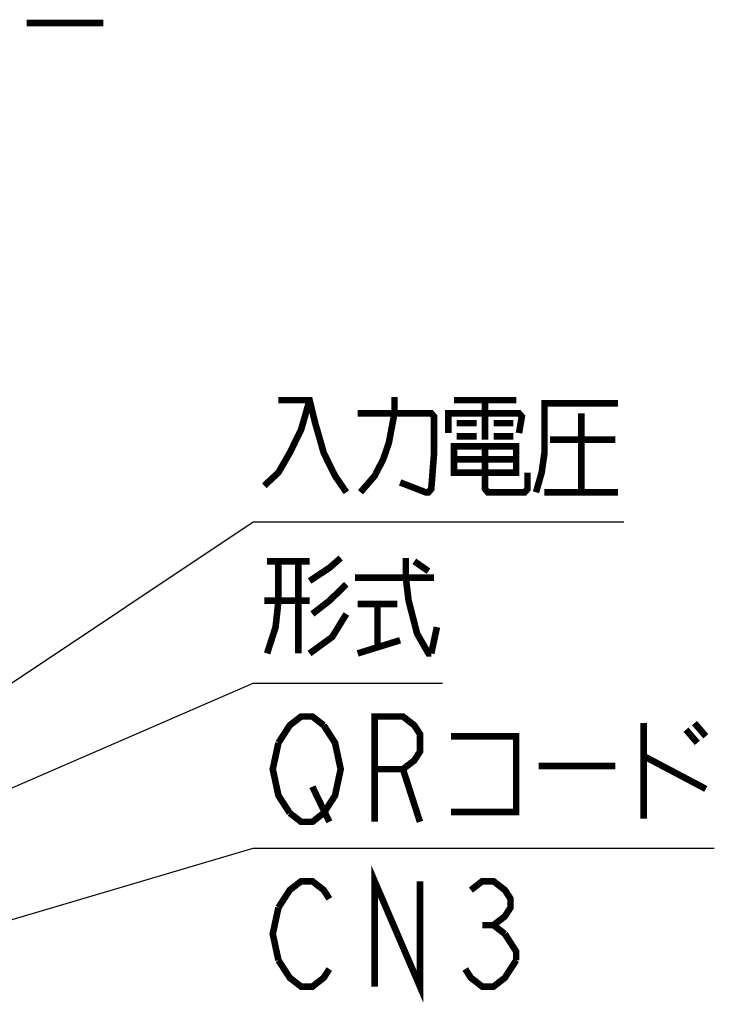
# Model space of a CAD drawing. Extents: x 90 to 1223, y 50 to 821.
# Tile 27 of 35: x 794 to 857, y 602 to 692. Entities that reach past the tile are written whole.
import ezdxf

# ---------------------------------------------------------------- set-up
doc = ezdxf.new("R2010")
doc.units = 0
doc.header["$LTSCALE"] = 69.3
doc.layers.get('0').update_dxf_attribs({"linetype": 'CONTINUOUS'})
doc.layers.add('ALL_NOTE', color=7, linetype='CONTINUOUS')

msp = doc.modelspace()

# ---------------------------------------------------------------- linework, layer by layer
at = {"color": 2, "linetype": 'CONTINUOUS', "const_width": 0.6}
msp.add_lwpolyline([(794.608, 691.852), (801.574, 691.852)], dxfattribs=at)
at = {"layer": 'ALL_NOTE', "color": 2, "linetype": 'CONTINUOUS'}
for p, q in [((770.25, 616.377), (815.25, 646.367)), ((815.25, 646.367), (816, 646.367)), ((816, 646.367), (849.024, 646.367)), ((770.25, 612.133), (815.25, 631.678)), ((815.25, 631.678), (816, 631.678)), ((816, 631.678), (832.512, 631.678)), ((755.721, 599.029), (815.25, 616.625)), ((815.25, 616.625), (816, 616.625)), ((816, 616.625), (857.28, 616.625))]:
    msp.add_line(p, q, dxfattribs=at)
at = {"layer": 'ALL_NOTE', "color": 2, "linetype": 'CONTINUOUS', "const_width": 0.6}
for points in [[(825.03, 649.067), (826.32, 650.567), (827.094, 652.067), (827.61, 653.567), (828.126, 656.267), (828.126, 657.767)], [(820.386, 657.467), (819.612, 654.767), (818.58, 652.667), (817.548, 650.867), (816.258, 649.667)], [(817.548, 657.467), (820.386, 657.467), (820.902, 655.367), (821.676, 652.667), (822.708, 650.567), (823.74, 649.067)], [(833.544, 657.467), (839.22, 657.467)], [(836.382, 657.467), (836.382, 653.867)], [(841.026, 649.067), (841.542, 650.867), (841.8, 652.667), (841.8, 657.167), (848.508, 657.167)], [(824.772, 656.267), (831.48, 656.267), (831.738, 655.967), (831.738, 652.667), (831.48, 649.367), (831.222, 649.067), (830.964, 649.067), (828.642, 649.967)], [(833.028, 654.467), (833.028, 656.267), (839.478, 656.267), (839.736, 655.967), (839.478, 654.467)], [(845.154, 656.267), (845.154, 649.067)], [(833.802, 655.367), (835.608, 655.367)], [(837.156, 655.367), (838.962, 655.367)], [(833.802, 654.167), (835.608, 654.167)], [(837.156, 654.167), (838.962, 654.167)], [(833.544, 653.267), (833.544, 650.867), (839.22, 650.867), (839.22, 653.267), (833.544, 653.267)], [(836.382, 653.267), (836.382, 649.367), (836.64, 649.067), (839.994, 649.067), (840.252, 649.367), (840.252, 650.867)], [(842.316, 653.867), (848.25, 653.867)], [(833.544, 652.067), (839.22, 652.067)], [(841.8, 649.067), (848.508, 649.067)], [(817.548, 642.778), (817.548, 639.178), (817.29, 636.778), (816.516, 634.378)], [(816.516, 642.778), (820.386, 642.778)], [(819.354, 642.778), (819.354, 634.378)], [(820.386, 640.978), (822.192, 642.178), (823.224, 643.078)], [(829.158, 643.078), (829.158, 641.278), (829.416, 639.178), (830.19, 636.178), (831.222, 634.378), (831.48, 634.378)], [(829.932, 642.778), (831.222, 641.878)], [(823.74, 640.678), (822.192, 639.178), (820.644, 637.978)], [(824.514, 641.278), (831.738, 641.278)], [(820.386, 639.178), (816.258, 639.178)], [(824.772, 638.878), (828.384, 638.878)], [(826.578, 638.878), (826.578, 634.978)], [(823.74, 637.978), (822.45, 635.878), (820.386, 634.378)], [(831.48, 634.378), (831.996, 636.778)], [(824.772, 634.378), (828.642, 635.578)], [(817.548, 626.225), (818.58, 627.825), (819.612, 628.625), (820.644, 628.625), (821.676, 627.825)], [(826.32, 619.025), (826.32, 628.625), (828.9, 628.625), (829.932, 627.825), (830.448, 627.025), (830.448, 625.425), (829.932, 624.625), (828.9, 623.825), (826.32, 623.825)], [(821.676, 627.825), (822.708, 626.225), (823.224, 623.825), (822.708, 621.425), (821.676, 619.825)], [(850.83, 628.025), (850.83, 619.325)], [(854.7, 627.425), (855.732, 626.225)], [(855.474, 628.025), (856.506, 626.825)], [(833.286, 626.825), (839.22, 626.825), (839.22, 619.925), (833.286, 619.925)], [(818.58, 619.825), (817.548, 621.425), (817.032, 623.825), (817.548, 626.225)], [(850.83, 625.025), (856.506, 622.025)], [(828.9, 623.825), (830.448, 619.025)], [(841.284, 624.125), (848.25, 624.125)], [(820.644, 622.225), (822.192, 619.025)], [(821.676, 619.825), (820.644, 619.025), (819.612, 619.025), (818.58, 619.825)], [(826.32, 604.007), (826.32, 613.607), (830.448, 604.007), (830.448, 613.607)], [(817.548, 611.207), (818.58, 612.807), (819.612, 613.607), (820.644, 613.607), (821.676, 612.807), (822.192, 612.007)], [(835.092, 612.807), (836.124, 613.607), (837.156, 613.607), (838.188, 612.807), (838.704, 612.007), (838.704, 611.207), (838.188, 610.407), (837.156, 609.607), (838.188, 608.807)], [(817.548, 606.407), (817.032, 608.807), (817.548, 611.207)], [(836.124, 609.607), (837.156, 609.607)], [(838.188, 608.807), (839.22, 607.207), (839.22, 606.407)], [(822.192, 605.607), (821.676, 604.807), (820.644, 604.007), (819.612, 604.007), (818.58, 604.807), (817.548, 606.407)], [(839.22, 606.407), (838.188, 604.807), (837.156, 604.007), (836.124, 604.007), (835.092, 604.807), (834.576, 605.607)]]:
    msp.add_lwpolyline(points, dxfattribs=at)

doc.saveas('drawing.dxf')
